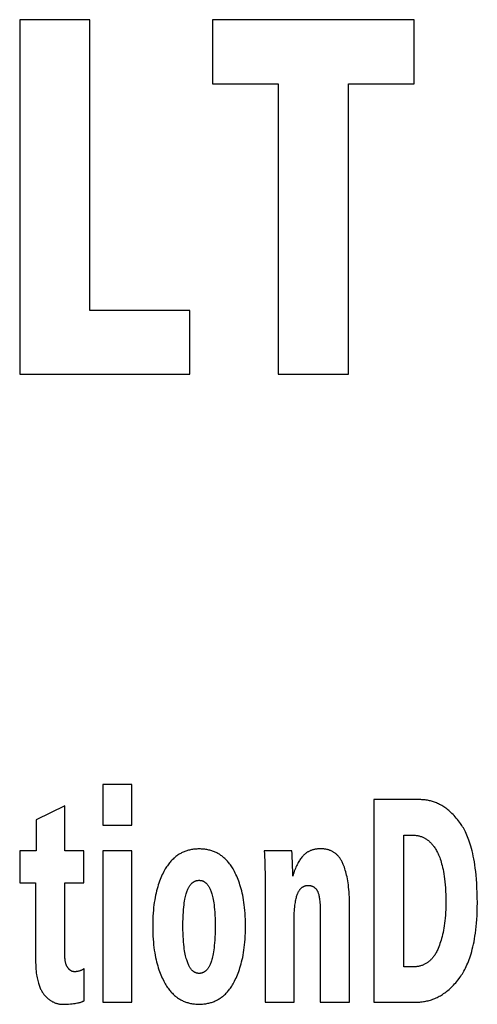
# Model space of a CAD drawing. Extents: x 0 to 841, y 0 to 594.
# Tile 8 of 135: x 141.56 to 143.37, y 357.59 to 361.48. Entities that reach past the tile are written whole.
import ezdxf

# ---------------------------------------------------------------- set-up
doc = ezdxf.new("R2010")
doc.units = 0
doc.header["$LTSCALE"] = 46.255
doc.layers.get('0').update_dxf_attribs({"linetype": 'CONTINUOUS'})

msp = doc.modelspace()

# ---------------------------------------------------------------- linework, layer by layer
at = {"color": 7, "linetype": 'CONTINUOUS'}
for p, q in [((141.5635, 361.4809), (141.5635, 360.0809)), ((141.8413, 361.4809), (141.5635, 361.4809)), ((141.8413, 360.3327), (141.8413, 361.4809)), ((142.3263, 361.4809), (142.3263, 361.2281)), ((143.1225, 361.4809), (142.3263, 361.4809)), ((143.1225, 361.2281), (143.1225, 361.4809)), ((142.3263, 361.2281), (142.5851, 361.2281)), ((142.5851, 361.2281), (142.5851, 360.0809)), ((142.8629, 360.0809), (142.8629, 361.2281)), ((142.8629, 361.2281), (143.1225, 361.2281)), ((142.236, 360.3327), (141.8413, 360.3327)), ((142.236, 360.0809), (142.236, 360.3327)), ((141.5635, 360.0809), (142.236, 360.0809)), ((142.5851, 360.0809), (142.8629, 360.0809)), ((141.892, 358.4608), (141.892, 358.3007)), ((142.0071, 358.4608), (141.892, 358.4608)), ((142.0071, 358.3007), (142.0071, 358.4608)), ((142.963, 358.4009), (142.963, 357.6009)), ((141.7414, 358.3768), (141.6289, 358.3208)), ((141.7414, 358.1982), (141.7414, 358.3768)), ((141.6289, 358.3208), (141.6289, 358.1982)), ((141.892, 358.3007), (142.0071, 358.3007)), ((143.0825, 357.7403), (143.0825, 358.2609)), ((143.0825, 358.2609), (143.1136, 358.2609)), ((141.5634, 358.1982), (141.5634, 358.0717)), ((141.6289, 358.1982), (141.5634, 358.1982)), ((141.8165, 358.1982), (141.7414, 358.1982)), ((141.8165, 358.0717), (141.8165, 358.1982)), ((141.892, 358.1982), (141.892, 357.6009)), ((142.0071, 358.1982), (141.892, 358.1982)), ((142.0071, 357.6009), (142.0071, 358.1982)), ((142.6395, 358.1982), (142.5304, 358.1982)), ((141.5634, 358.0717), (141.6263, 358.0717)), ((141.6263, 358.0717), (141.6263, 357.7683)), ((141.7414, 357.7963), (141.7414, 358.0717)), ((141.7414, 358.0717), (141.8165, 358.0717)), ((142.5337, 358.0932), (142.5337, 357.6009)), ((142.8671, 357.6009), (142.8671, 357.9916)), ((142.7517, 357.9681), (142.7517, 357.6009)), ((142.6488, 357.6009), (142.6488, 357.9357)), ((141.8184, 357.607), (141.8184, 357.7341)), ((143.1206, 357.7403), (143.0825, 357.7403)), ((141.892, 357.6009), (142.0071, 357.6009)), ((142.5337, 357.6009), (142.6488, 357.6009)), ((142.7517, 357.6009), (142.8671, 357.6009)), ((142.963, 357.6009), (143.1295, 357.6009))]:
    msp.add_line(p, q, dxfattribs=at)
for points in [[(143.3028, 358.3114), (143.2983, 358.3172), (143.2939, 358.3228), (143.2895, 358.328), (143.2852, 358.333), (143.2809, 358.3376), (143.2766, 358.3421), (143.2724, 358.3463), (143.2682, 358.3503), (143.2641, 358.354), (143.26, 358.3576), (143.2559, 358.361), (143.2518, 358.3641), (143.2477, 358.3672), (143.2437, 358.37), (143.2397, 358.3727), (143.2357, 358.3753), (143.2317, 358.3777), (143.2277, 358.3799), (143.2237, 358.3821), (143.2198, 358.3841), (143.2158, 358.3859), (143.2118, 358.3877), (143.2078, 358.3893), (143.2038, 358.3909), (143.1998, 358.3923), (143.1958, 358.3936), (143.1917, 358.3948), (143.1876, 358.3959), (143.1835, 358.3968), (143.1794, 358.3977), (143.1752, 358.3985), (143.171, 358.3991), (143.1667, 358.3997), (143.1624, 358.4002), (143.1581, 358.4005), (143.1537, 358.4007), (143.1492, 358.4009), (142.963, 358.4009)], [(143.3727, 357.9939), (143.3725, 358.0148), (143.3721, 358.0344), (143.3713, 358.0528), (143.3704, 358.0702), (143.3692, 358.0866), (143.3679, 358.1021), (143.3663, 358.1167), (143.3646, 358.1304), (143.3628, 358.1434), (143.3609, 358.1557), (143.3588, 358.1673), (143.3566, 358.1783), (143.3544, 358.1887), (143.3521, 358.1985), (143.3497, 358.2078), (143.3472, 358.2167), (143.3447, 358.2251), (143.3421, 358.233), (143.3395, 358.2406), (143.3368, 358.2478), (143.3341, 358.2546), (143.3314, 358.2611), (143.3286, 358.2673), (143.3259, 358.2732), (143.323, 358.2788), (143.3202, 358.2841), (143.3174, 358.2892), (143.3145, 358.2941), (143.3116, 358.2987), (143.3087, 358.3031), (143.3057, 358.3073), (143.3028, 358.3114)], [(143.1136, 358.2609), (143.1172, 358.2609), (143.1207, 358.2607), (143.1241, 358.2605), (143.1274, 358.2602), (143.1306, 358.2598), (143.1338, 358.2593), (143.1368, 358.2587), (143.1398, 358.258), (143.1428, 358.2573), (143.1457, 358.2565), (143.1485, 358.2556), (143.1513, 358.2547), (143.154, 358.2536), (143.1567, 358.2525), (143.1593, 358.2513), (143.1619, 358.2501), (143.1645, 358.2487), (143.167, 358.2473), (143.1695, 358.2458), (143.172, 358.2442), (143.1744, 358.2426), (143.1768, 358.2408), (143.1792, 358.2389), (143.1816, 358.237), (143.184, 358.2349), (143.1863, 358.2328), (143.1886, 358.2305), (143.1909, 358.2281), (143.1932, 358.2256), (143.1955, 358.2229), (143.1978, 358.2201), (143.2, 358.2172), (143.2022, 358.2141), (143.2045, 358.2109), (143.2067, 358.2075), (143.2089, 358.2038), (143.2111, 358.2), (143.2132, 358.196), (143.2154, 358.1918), (143.2175, 358.1873), (143.2196, 358.1826), (143.2217, 358.1776), (143.2238, 358.1723), (143.2258, 358.1667), (143.2278, 358.1607), (143.2297, 358.1544), (143.2316, 358.1477), (143.2335, 358.1407), (143.2353, 358.1331), (143.237, 358.1251), (143.2387, 358.1166), (143.2403, 358.1075), (143.2418, 358.0979), (143.2431, 358.0876), (143.2444, 358.0766), (143.2455, 358.0649), (143.2464, 358.0525), (143.2472, 358.0391), (143.2477, 358.0249), (143.2481, 358.0096), (143.2482, 357.9933)], [(142.2728, 358.2061), (142.2681, 358.206), (142.2636, 358.2058), (142.2591, 358.2056), (142.2548, 358.2052), (142.2506, 358.2047), (142.2465, 358.2041), (142.2424, 358.2035), (142.2385, 358.2027), (142.2347, 358.2019), (142.2309, 358.2009), (142.2272, 358.1999), (142.2236, 358.1988), (142.22, 358.1976), (142.2166, 358.1963), (142.2131, 358.195), (142.2097, 358.1935), (142.2064, 358.192), (142.2032, 358.1904), (142.1999, 358.1887), (142.1967, 358.1869), (142.1936, 358.185), (142.1905, 358.1831), (142.1874, 358.181), (142.1844, 358.1788), (142.1814, 358.1766), (142.1784, 358.1742), (142.1754, 358.1717), (142.1725, 358.1692), (142.1696, 358.1664), (142.1668, 358.1636), (142.1639, 358.1607), (142.1611, 358.1576), (142.1583, 358.1543), (142.1555, 358.151), (142.1527, 358.1474), (142.1499, 358.1437), (142.1472, 358.1399), (142.1445, 358.1358), (142.1418, 358.1316), (142.1391, 358.1271), (142.1364, 358.1224)], [(142.4096, 358.1224), (142.4069, 358.1271), (142.4043, 358.1315), (142.4016, 358.1357), (142.399, 358.1398), (142.3962, 358.1436), (142.3935, 358.1473), (142.3908, 358.1508), (142.388, 358.1542), (142.3852, 358.1574), (142.3824, 358.1605), (142.3796, 358.1635), (142.3767, 358.1663), (142.3739, 358.169), (142.371, 358.1716), (142.368, 358.1741), (142.3651, 358.1764), (142.3621, 358.1787), (142.359, 358.1808), (142.356, 358.1829), (142.3529, 358.1849), (142.3497, 358.1868), (142.3465, 358.1886), (142.3433, 358.1903), (142.34, 358.1919), (142.3367, 358.1934), (142.3333, 358.1949), (142.3299, 358.1962), (142.3263, 358.1975), (142.3228, 358.1987), (142.3191, 358.1998), (142.3154, 358.2008), (142.3116, 358.2018), (142.3077, 358.2026), (142.3037, 358.2034), (142.2996, 358.2041), (142.2955, 358.2047), (142.2912, 358.2052), (142.2868, 358.2056), (142.2822, 358.2058), (142.2776, 358.206), (142.2728, 358.2061)], [(142.5304, 358.1982), (142.5311, 358.1871), (142.5318, 358.1744), (142.5324, 358.1606), (142.5329, 358.1455), (142.5332, 358.1293), (142.5335, 358.1118), (142.5337, 358.0932)], [(142.6429, 358.0986), (142.6428, 358.1188), (142.6425, 358.1379), (142.642, 358.1558), (142.6413, 358.1722), (142.6404, 358.1863), (142.6395, 358.1982)], [(142.7554, 358.2067), (142.7517, 358.2067), (142.7481, 358.2066), (142.7447, 358.2065), (142.7414, 358.2062), (142.7382, 358.2059), (142.7351, 358.2054), (142.7321, 358.2049), (142.7292, 358.2044), (142.7264, 358.2038), (142.7237, 358.2031), (142.7211, 358.2023), (142.7185, 358.2015), (142.716, 358.2006), (142.7136, 358.1997), (142.7113, 358.1987), (142.709, 358.1977), (142.7067, 358.1966), (142.7046, 358.1954), (142.7024, 358.1942), (142.7004, 358.1929), (142.6983, 358.1916), (142.6963, 358.1902), (142.6944, 358.1888), (142.6925, 358.1873), (142.6906, 358.1857), (142.6888, 358.1841), (142.687, 358.1824), (142.6853, 358.1806), (142.6835, 358.1787)], [(142.8429, 358.1446), (142.8414, 358.1482), (142.8398, 358.1515), (142.8383, 358.1547), (142.8367, 358.1578), (142.8351, 358.1607), (142.8335, 358.1634), (142.8318, 358.1661), (142.8302, 358.1686), (142.8285, 358.171), (142.8267, 358.1733), (142.825, 358.1754), (142.8232, 358.1775), (142.8214, 358.1795), (142.8196, 358.1814), (142.8177, 358.1832), (142.8158, 358.185), (142.8139, 358.1866), (142.812, 358.1882), (142.81, 358.1897), (142.808, 358.1912), (142.8059, 358.1926), (142.8038, 358.1939), (142.8017, 358.1951), (142.7995, 358.1963), (142.7973, 358.1974), (142.795, 358.1985), (142.7926, 358.1995), (142.7902, 358.2005), (142.7878, 358.2014), (142.7853, 358.2022), (142.7827, 358.203), (142.78, 358.2037), (142.7773, 358.2043), (142.7744, 358.2049), (142.7715, 358.2054), (142.7685, 358.2058), (142.7654, 358.2061), (142.7622, 358.2064), (142.7588, 358.2066), (142.7554, 358.2067)], [(142.6835, 358.1787), (142.6811, 358.176), (142.6787, 358.1731), (142.6764, 358.17), (142.674, 358.1668), (142.6716, 358.1635), (142.6693, 358.16), (142.667, 358.1562), (142.6647, 358.1523), (142.6624, 358.1482), (142.6602, 358.1439), (142.6579, 358.1393), (142.6557, 358.1344), (142.6535, 358.1293), (142.6513, 358.1239), (142.6492, 358.1181), (142.647, 358.112), (142.6449, 358.1055), (142.6429, 358.0986)], [(142.1364, 358.1224), (142.1333, 358.1167), (142.1303, 358.1108), (142.1273, 358.1047), (142.1245, 358.0984), (142.1217, 358.092), (142.119, 358.0853), (142.1164, 358.0785), (142.1138, 358.0714), (142.1114, 358.064), (142.1091, 358.0565), (142.1068, 358.0486), (142.1047, 358.0405), (142.1026, 358.0321), (142.1007, 358.0235), (142.0989, 358.0144), (142.0972, 358.0051), (142.0957, 357.9953), (142.0943, 357.9852), (142.093, 357.9747), (142.0919, 357.9638), (142.091, 357.9524), (142.0903, 357.9405), (142.0897, 357.928), (142.0894, 357.9151), (142.0892, 357.9015)], [(142.4564, 357.9015), (142.4562, 357.915), (142.4559, 357.9279), (142.4554, 357.9402), (142.4546, 357.9521), (142.4537, 357.9635), (142.4526, 357.9744), (142.4514, 357.9849), (142.45, 357.995), (142.4485, 358.0047), (142.4468, 358.0141), (142.445, 358.0231), (142.4431, 358.0319), (142.4411, 358.0403), (142.439, 358.0484), (142.4367, 358.0562), (142.4344, 358.0638), (142.432, 358.0712), (142.4295, 358.0783), (142.4269, 358.0852), (142.4242, 358.0919), (142.4214, 358.0983), (142.4186, 358.1046), (142.4157, 358.1107), (142.4127, 358.1167), (142.4096, 358.1224)], [(142.8671, 357.9916), (142.867, 358.0038), (142.8667, 358.0152), (142.8663, 358.0261), (142.8656, 358.0364), (142.8648, 358.0461), (142.8639, 358.0554), (142.8628, 358.0643), (142.8616, 358.0727), (142.8604, 358.0807), (142.859, 358.0884), (142.8575, 358.0958), (142.8559, 358.1028), (142.8543, 358.1095), (142.8525, 358.116), (142.8507, 358.1222), (142.8489, 358.1281), (142.8469, 358.1338), (142.8449, 358.1393), (142.8429, 358.1446)], [(142.2088, 357.9015), (142.2089, 357.9173), (142.2092, 357.9316), (142.2097, 357.9446), (142.2104, 357.9563), (142.2112, 357.9669), (142.2121, 357.9765), (142.2131, 357.9853), (142.2142, 357.9933), (142.2154, 358.0005), (142.2166, 358.0072), (142.2179, 358.0133), (142.2191, 358.0188), (142.2204, 358.0239), (142.2218, 358.0286), (142.2231, 358.0329), (142.2244, 358.0369), (142.2258, 358.0405), (142.2271, 358.0439), (142.2284, 358.047), (142.2298, 358.0498), (142.2311, 358.0525), (142.2324, 358.0549), (142.2337, 358.0572), (142.235, 358.0593), (142.2363, 358.0613), (142.2376, 358.0631), (142.2389, 358.0648), (142.2402, 358.0664), (142.2415, 358.0678), (142.2427, 358.0692), (142.244, 358.0705), (142.2453, 358.0717), (142.2465, 358.0728), (142.2478, 358.0738), (142.2491, 358.0747), (142.2504, 358.0756), (142.2516, 358.0765), (142.2529, 358.0772), (142.2542, 358.0779), (142.2555, 358.0786), (142.2568, 358.0792), (142.2582, 358.0797), (142.2595, 358.0802), (142.2609, 358.0806), (142.2623, 358.081), (142.2637, 358.0814), (142.2651, 358.0817), (142.2666, 358.0819), (142.2681, 358.0821), (142.2696, 358.0822), (142.2712, 358.0823), (142.2728, 358.0823)], [(142.2728, 358.0823), (142.2744, 358.0823), (142.2759, 358.0822), (142.2774, 358.0821), (142.2788, 358.0819), (142.2802, 358.0817), (142.2816, 358.0814), (142.283, 358.0811), (142.2843, 358.0807), (142.2856, 358.0802), (142.287, 358.0798), (142.2882, 358.0792), (142.2895, 358.0787), (142.2908, 358.078), (142.2921, 358.0773), (142.2933, 358.0766), (142.2946, 358.0758), (142.2958, 358.0749), (142.2971, 358.074), (142.2983, 358.0729), (142.2996, 358.0718), (142.3008, 358.0707), (142.3021, 358.0694), (142.3034, 358.068), (142.3046, 358.0666), (142.3059, 358.065), (142.3072, 358.0633), (142.3085, 358.0615), (142.3098, 358.0595), (142.3111, 358.0574), (142.3124, 358.0551), (142.3137, 358.0527), (142.315, 358.05), (142.3164, 358.0471), (142.3177, 358.044), (142.3191, 358.0406), (142.3204, 358.037), (142.3218, 358.033), (142.3231, 358.0287), (142.3244, 358.0239), (142.3257, 358.0188), (142.327, 358.0132), (142.3283, 358.0071), (142.3295, 358.0004), (142.3307, 357.9931), (142.3319, 357.9851), (142.3329, 357.9763), (142.3339, 357.9666), (142.3347, 357.956), (142.3354, 357.9443), (142.336, 357.9314), (142.3363, 357.9172), (142.3365, 357.9015)], [(142.6618, 358.0285), (142.6629, 358.0311), (142.6639, 358.0334), (142.6649, 358.0356), (142.666, 358.0377), (142.667, 358.0396), (142.6681, 358.0413), (142.6692, 358.043), (142.6703, 358.0446), (142.6714, 358.046), (142.6725, 358.0474), (142.6736, 358.0487), (142.6747, 358.0499), (142.6758, 358.051), (142.6769, 358.0521), (142.6781, 358.0531), (142.6793, 358.054), (142.6804, 358.0549), (142.6816, 358.0557), (142.6829, 358.0565), (142.6841, 358.0572), (142.6853, 358.0579), (142.6866, 358.0585), (142.6879, 358.0591), (142.6893, 358.0596), (142.6906, 358.0601), (142.692, 358.0605), (142.6935, 358.0609), (142.695, 358.0613), (142.6965, 358.0616), (142.6981, 358.0619), (142.6997, 358.0621), (142.7014, 358.0622), (142.7032, 358.0623)], [(142.7032, 358.0623), (142.7047, 358.0623), (142.7061, 358.0623), (142.7075, 358.0622), (142.7088, 358.0621), (142.7102, 358.0619), (142.7115, 358.0617), (142.7128, 358.0614), (142.7142, 358.0611), (142.7154, 358.0607), (142.7167, 358.0603), (142.718, 358.0598), (142.7193, 358.0593), (142.7206, 358.0587), (142.7219, 358.0581), (142.7231, 358.0574), (142.7244, 358.0567), (142.7257, 358.0559), (142.727, 358.055), (142.7283, 358.054), (142.7296, 358.053), (142.7309, 358.0519), (142.7322, 358.0507), (142.7335, 358.0494), (142.7349, 358.048), (142.7362, 358.0465), (142.7376, 358.0448)], [(142.7376, 358.0448), (142.7384, 358.0436), (142.7392, 358.0423), (142.74, 358.0408), (142.7408, 358.0392), (142.7415, 358.0375), (142.7423, 358.0355), (142.7431, 358.0334), (142.7439, 358.0311), (142.7447, 358.0285), (142.7455, 358.0257), (142.7463, 358.0225), (142.7471, 358.019), (142.7478, 358.015), (142.7486, 358.0106), (142.7492, 358.0056), (142.7499, 357.9999), (142.7505, 357.9935), (142.751, 357.9862), (142.7514, 357.9778), (142.7517, 357.9681)], [(142.6488, 357.9357), (142.6489, 357.9451), (142.6491, 357.954), (142.6495, 357.9622), (142.6501, 357.9698), (142.6507, 357.9769), (142.6514, 357.9835), (142.6523, 357.9896), (142.6532, 357.9953), (142.6541, 358.0006), (142.6551, 358.0055), (142.6562, 358.0101), (142.6572, 358.0143), (142.6584, 358.0183), (142.6595, 358.0219), (142.6607, 358.0253), (142.6618, 358.0285)], [(143.2482, 357.9933), (143.248, 357.9801), (143.2476, 357.9675), (143.2471, 357.9554), (143.2463, 357.944), (143.2454, 357.933), (143.2444, 357.9226), (143.2432, 357.9125), (143.2418, 357.903), (143.2403, 357.8938), (143.2388, 357.885), (143.2371, 357.8765), (143.2353, 357.8684), (143.2334, 357.8606), (143.2314, 357.8531), (143.2293, 357.8459), (143.2272, 357.8389), (143.2249, 357.8322), (143.2226, 357.8257), (143.2202, 357.8195), (143.2178, 357.8135)], [(143.3004, 357.6944), (143.3038, 357.6989), (143.307, 357.7035), (143.3103, 357.7084), (143.3134, 357.7134), (143.3166, 357.7187), (143.3197, 357.7241), (143.3228, 357.7298), (143.3258, 357.7356), (143.3287, 357.7418), (143.3317, 357.7482), (143.3345, 357.7548), (143.3374, 357.7617), (143.3401, 357.769), (143.3428, 357.7765), (143.3454, 357.7844), (143.348, 357.7926), (143.3505, 357.8013), (143.3529, 357.8103), (143.3552, 357.8197), (143.3574, 357.8295), (143.3595, 357.8399), (143.3615, 357.8507), (143.3634, 357.862), (143.3652, 357.8739), (143.3668, 357.8864), (143.3682, 357.8995), (143.3695, 357.9133), (143.3706, 357.9278), (143.3715, 357.9431), (143.3721, 357.9592), (143.3725, 357.9761), (143.3727, 357.9939)], [(142.0892, 357.9015), (142.0894, 357.8878), (142.0897, 357.8746), (142.0903, 357.862), (142.091, 357.8499), (142.0919, 357.8383), (142.0931, 357.8271), (142.0943, 357.8164), (142.0957, 357.8062), (142.0973, 357.7963), (142.099, 357.7868), (142.1008, 357.7776), (142.1027, 357.7688), (142.1047, 357.7603), (142.1069, 357.7521), (142.1091, 357.7442), (142.1114, 357.7366), (142.1138, 357.7293), (142.1163, 357.7222), (142.1189, 357.7153), (142.1216, 357.7086), (142.1243, 357.7022), (142.1272, 357.696), (142.1301, 357.69), (142.133, 357.6841), (142.136, 357.6785)], [(142.225, 357.764), (142.2236, 357.7685), (142.2222, 357.7734), (142.2208, 357.7786), (142.2194, 357.7842), (142.2181, 357.7903), (142.2168, 357.7969), (142.2155, 357.804), (142.2143, 357.8117), (142.2132, 357.82), (142.2122, 357.829), (142.2112, 357.8388), (142.2104, 357.8494), (142.2097, 357.8608), (142.2092, 357.8733), (142.2089, 357.8868), (142.2088, 357.9015)], [(142.3365, 357.9015), (142.3363, 357.8857), (142.336, 357.8713), (142.3354, 357.8581), (142.3347, 357.846), (142.3338, 357.8349), (142.3329, 357.8248), (142.3318, 357.8156), (142.3306, 357.8071), (142.3294, 357.7993), (142.3281, 357.7922), (142.3268, 357.7856), (142.3254, 357.7796), (142.3241, 357.7741), (142.3227, 357.769), (142.3213, 357.7644)], [(142.4099, 357.6785), (142.4129, 357.6841), (142.4159, 357.69), (142.4188, 357.696), (142.4215, 357.7023), (142.4243, 357.7088), (142.4269, 357.7154), (142.4295, 357.7223), (142.432, 357.7295), (142.4344, 357.7368), (142.4367, 357.7445), (142.4389, 357.7524), (142.441, 357.7606), (142.443, 357.7691), (142.445, 357.7779), (142.4467, 357.7871), (142.4484, 357.7966), (142.45, 357.8065), (142.4514, 357.8168), (142.4526, 357.8275), (142.4537, 357.8386), (142.4546, 357.8502), (142.4554, 357.8622), (142.4559, 357.8748), (142.4562, 357.8879), (142.4564, 357.9015)], [(143.2178, 357.8135), (143.2159, 357.8091), (143.2139, 357.8049), (143.212, 357.801), (143.21, 357.7973), (143.208, 357.7938), (143.206, 357.7904), (143.204, 357.7873), (143.202, 357.7842), (143.1999, 357.7814), (143.1979, 357.7787), (143.1958, 357.7761), (143.1937, 357.7736), (143.1915, 357.7713), (143.1894, 357.769), (143.1872, 357.7669), (143.1851, 357.7649), (143.1829, 357.763), (143.1806, 357.7611), (143.1784, 357.7594), (143.1761, 357.7577), (143.1738, 357.7561), (143.1715, 357.7546), (143.1691, 357.7532), (143.1667, 357.7519), (143.1643, 357.7506), (143.1618, 357.7494), (143.1593, 357.7483), (143.1567, 357.7472), (143.1541, 357.7463), (143.1514, 357.7453), (143.1486, 357.7445), (143.1458, 357.7437), (143.143, 357.743), (143.14, 357.7424), (143.137, 357.7418), (143.1339, 357.7414), (143.1308, 357.741), (143.1275, 357.7406), (143.1241, 357.7404), (143.1206, 357.7403)], [(141.6263, 357.7683), (141.6264, 357.7581), (141.6267, 357.7487), (141.6271, 357.7398), (141.6277, 357.7315), (141.6284, 357.7237), (141.6292, 357.7164), (141.6302, 357.7096), (141.6312, 357.7032), (141.6323, 357.6971), (141.6335, 357.6915), (141.6347, 357.6861), (141.636, 357.6811), (141.6373, 357.6764), (141.6387, 357.6719), (141.6401, 357.6677), (141.6416, 357.6637), (141.6431, 357.6599), (141.6447, 357.6563), (141.6462, 357.653), (141.6478, 357.6498), (141.6494, 357.6467), (141.651, 357.6439), (141.6527, 357.6411), (141.6544, 357.6386), (141.6561, 357.6361), (141.6578, 357.6338), (141.6595, 357.6315)], [(141.7532, 357.738), (141.7525, 357.739), (141.7519, 357.74), (141.7512, 357.7411), (141.7505, 357.7423), (141.7498, 357.7436), (141.7491, 357.745), (141.7484, 357.7466), (141.7477, 357.7484), (141.747, 357.7503), (141.7464, 357.7523), (141.7457, 357.7546), (141.7451, 357.7572), (141.7444, 357.76), (141.7438, 357.7631), (141.7433, 357.7665), (141.7428, 357.7703), (141.7423, 357.7744), (141.7419, 357.7791), (141.7416, 357.7842), (141.7415, 357.7899), (141.7414, 357.7963)], [(142.2728, 357.7145), (142.2713, 357.7146), (142.2699, 357.7146), (142.2685, 357.7148), (142.2671, 357.715), (142.2658, 357.7152), (142.2644, 357.7155), (142.2631, 357.7158), (142.2618, 357.7162), (142.2605, 357.7166), (142.2593, 357.7171), (142.258, 357.7176), (142.2567, 357.7182), (142.2555, 357.7189), (142.2543, 357.7196), (142.253, 357.7204), (142.2518, 357.7212), (142.2505, 357.7221), (142.2493, 357.7231), (142.248, 357.7242), (142.2468, 357.7253), (142.2455, 357.7266), (142.2442, 357.7279), (142.2429, 357.7293), (142.2416, 357.7309), (142.2403, 357.7326), (142.239, 357.7344), (142.2377, 357.7364), (142.2363, 357.7386), (142.2349, 357.7409), (142.2336, 357.7434), (142.2322, 357.7462), (142.2307, 357.7492), (142.2293, 357.7524), (142.2279, 357.756), (142.2264, 357.7598), (142.225, 357.764)], [(142.3213, 357.7644), (142.32, 357.7603), (142.3186, 357.7566), (142.3173, 357.7532), (142.316, 357.7501), (142.3147, 357.7471), (142.3133, 357.7444), (142.312, 357.742), (142.3107, 357.7396), (142.3094, 357.7375), (142.3081, 357.7355), (142.3069, 357.7337), (142.3056, 357.732), (142.3043, 357.7304), (142.3031, 357.7289), (142.3018, 357.7275), (142.3006, 357.7263), (142.2993, 357.7251), (142.2981, 357.724), (142.2968, 357.723), (142.2956, 357.722), (142.2943, 357.7211), (142.2931, 357.7203), (142.2918, 357.7196), (142.2906, 357.7189), (142.2893, 357.7182), (142.2881, 357.7176), (142.2868, 357.7171), (142.2855, 357.7166), (142.2842, 357.7162), (142.2828, 357.7158), (142.2815, 357.7155), (142.2801, 357.7152), (142.2787, 357.715), (142.2773, 357.7148), (142.2758, 357.7146), (142.2743, 357.7146), (142.2728, 357.7145)], [(141.7806, 357.7213), (141.7793, 357.7213), (141.7781, 357.7213), (141.7769, 357.7215), (141.7757, 357.7216), (141.7746, 357.7218), (141.7735, 357.7221), (141.7724, 357.7224), (141.7713, 357.7227), (141.7702, 357.7231), (141.7692, 357.7235), (141.7681, 357.724), (141.7671, 357.7245), (141.7661, 357.725), (141.7651, 357.7256), (141.7641, 357.7263), (141.7631, 357.727), (141.7621, 357.7278), (141.7611, 357.7286), (141.7601, 357.7295), (141.7591, 357.7305), (141.7581, 357.7315), (141.7572, 357.7326), (141.7562, 357.7338), (141.7552, 357.7351), (141.7542, 357.7365), (141.7532, 357.738)], [(141.8184, 357.7341), (141.817, 357.733), (141.8156, 357.7319), (141.8141, 357.7309), (141.8126, 357.7299), (141.8111, 357.729), (141.8095, 357.7281), (141.8079, 357.7273), (141.8062, 357.7265), (141.8045, 357.7258), (141.8028, 357.7251), (141.801, 357.7245), (141.7992, 357.7239), (141.7973, 357.7233), (141.7954, 357.7229), (141.7935, 357.7225), (141.7914, 357.7221), (141.7894, 357.7218), (141.7873, 357.7216), (141.7851, 357.7214), (141.7829, 357.7213), (141.7806, 357.7213)], [(143.1295, 357.6009), (143.1347, 357.601), (143.1398, 357.6011), (143.1448, 357.6014), (143.1498, 357.6019), (143.1547, 357.6024), (143.1595, 357.6031), (143.1642, 357.6038), (143.1689, 357.6047), (143.1736, 357.6057), (143.1782, 357.6068), (143.1828, 357.6081), (143.1873, 357.6094), (143.1917, 357.6108), (143.1962, 357.6124), (143.2006, 357.6141), (143.205, 357.6159), (143.2094, 357.6178), (143.2137, 357.6198), (143.218, 357.622), (143.2224, 357.6243), (143.2267, 357.6267), (143.231, 357.6292), (143.2353, 357.6319), (143.2395, 357.6348), (143.2438, 357.6378), (143.2481, 357.641), (143.2524, 357.6443), (143.2567, 357.6478), (143.261, 357.6515), (143.2653, 357.6553), (143.2697, 357.6594), (143.274, 357.6637), (143.2784, 357.6682), (143.2827, 357.6729), (143.2871, 357.6779), (143.2915, 357.6831), (143.296, 357.6886), (143.3004, 357.6944)], [(142.136, 357.6785), (142.1388, 357.6736), (142.1415, 357.669), (142.1443, 357.6646), (142.1471, 357.6604), (142.1499, 357.6564), (142.1527, 357.6526), (142.1555, 357.649), (142.1584, 357.6455), (142.1612, 357.6422), (142.1641, 357.639), (142.167, 357.636), (142.1699, 357.6331), (142.1728, 357.6304), (142.1758, 357.6277), (142.1788, 357.6252), (142.1818, 357.6228), (142.1848, 357.6205), (142.1878, 357.6183), (142.1909, 357.6162), (142.194, 357.6142), (142.1972, 357.6123), (142.2004, 357.6105), (142.2036, 357.6088), (142.2069, 357.6072), (142.2102, 357.6056), (142.2136, 357.6042), (142.217, 357.6028), (142.2205, 357.6015), (142.224, 357.6003), (142.2276, 357.5992), (142.2313, 357.5982), (142.235, 357.5973), (142.2388, 357.5964), (142.2427, 357.5957), (142.2467, 357.595), (142.2508, 357.5944), (142.255, 357.5939), (142.2593, 357.5936), (142.2637, 357.5933), (142.2682, 357.5931), (142.2728, 357.593)], [(142.2728, 357.593), (142.2775, 357.5931), (142.2822, 357.5933), (142.2866, 357.5936), (142.291, 357.5939), (142.2952, 357.5944), (142.2994, 357.595), (142.3034, 357.5957), (142.3074, 357.5965), (142.3113, 357.5973), (142.315, 357.5983), (142.3187, 357.5993), (142.3224, 357.6004), (142.3259, 357.6016), (142.3294, 357.6029), (142.3329, 357.6043), (142.3363, 357.6058), (142.3396, 357.6073), (142.3429, 357.6089), (142.3461, 357.6107), (142.3493, 357.6125), (142.3524, 357.6144), (142.3555, 357.6164), (142.3586, 357.6185), (142.3617, 357.6207), (142.3647, 357.623), (142.3677, 357.6254), (142.3706, 357.6279), (142.3736, 357.6305), (142.3765, 357.6333), (142.3794, 357.6362), (142.3822, 357.6392), (142.3851, 357.6423), (142.3879, 357.6456), (142.3907, 357.6491), (142.3935, 357.6527), (142.3963, 357.6565), (142.399, 357.6605), (142.4018, 357.6647), (142.4045, 357.669), (142.4072, 357.6736), (142.4099, 357.6785)], [(141.6595, 357.6315), (141.6619, 357.6286), (141.6643, 357.6259), (141.6667, 357.6233), (141.6691, 357.6209), (141.6715, 357.6186), (141.6739, 357.6164), (141.6762, 357.6143), (141.6786, 357.6124), (141.681, 357.6106), (141.6834, 357.6089), (141.6858, 357.6073), (141.6881, 357.6058), (141.6905, 357.6044), (141.6929, 357.603), (141.6954, 357.6018), (141.6978, 357.6006), (141.7003, 357.5996), (141.7027, 357.5986), (141.7052, 357.5977), (141.7077, 357.5968), (141.7103, 357.596), (141.7129, 357.5954), (141.7155, 357.5947), (141.7181, 357.5942), (141.7208, 357.5938), (141.7236, 357.5934), (141.7263, 357.5931), (141.7292, 357.5928), (141.7321, 357.5927), (141.735, 357.5926), (141.738, 357.5927)], [(141.738, 357.5927), (141.7477, 357.593), (141.7562, 357.5934), (141.7639, 357.594), (141.7707, 357.5947), (141.7768, 357.5954), (141.7823, 357.5961), (141.7872, 357.5969), (141.7915, 357.5978), (141.7954, 357.5986), (141.799, 357.5995), (141.8021, 357.6004), (141.8049, 357.6012), (141.8075, 357.6021), (141.8098, 357.6029), (141.8119, 357.6038), (141.8137, 357.6046), (141.8154, 357.6054), (141.817, 357.6062), (141.8184, 357.607)]]:
    msp.add_lwpolyline(points, dxfattribs=at)

doc.saveas('drawing.dxf')
